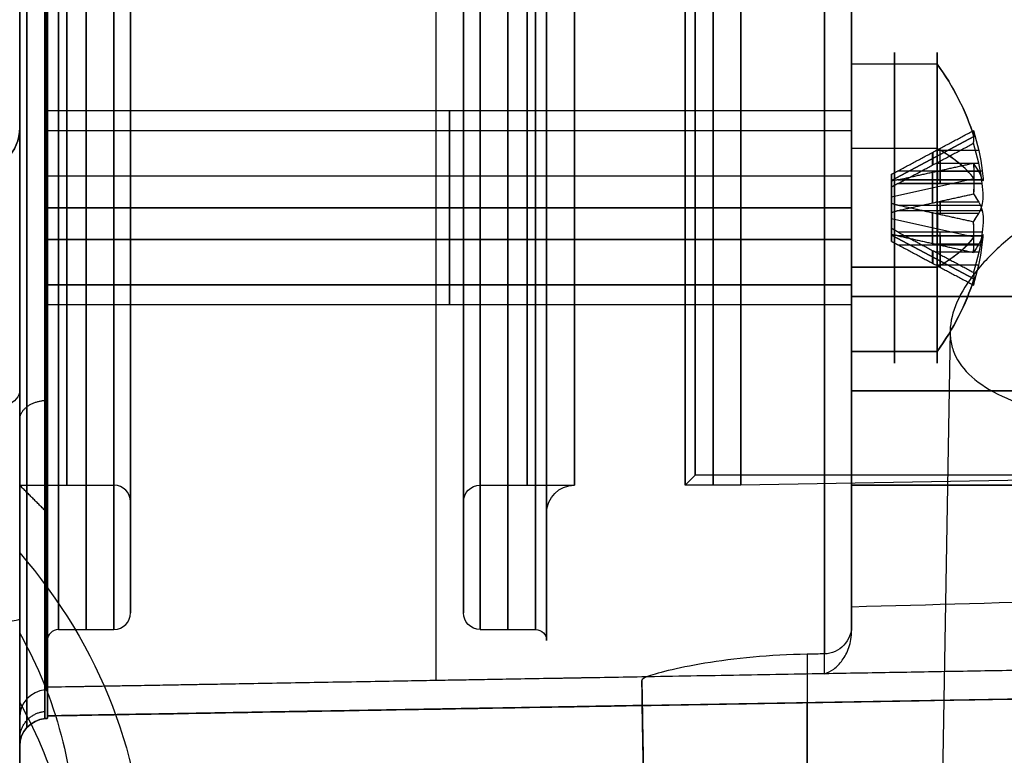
# Model space of a CAD drawing. Header units: millimetres. Extents: x 0 to 284, y -110 to 65.
# Tile 209 of 227: x 246 to 264, y -41 to -28. Entities that reach past the tile are written whole.
import ezdxf

# ---------------------------------------------------------------- set-up
doc = ezdxf.new("R2010")
doc.units = ezdxf.units.MM
doc.layers.add('Layer 01', color=7, linetype='Continuous', true_color=0x000000)

# ---------------------------------------------------------------- blocks, each defined once
blk = doc.blocks.new('Block 01')
at = {"layer": 'Layer 01'}
for p, q in [((261, -28.429, -32.109), (261, -26.423, -32.109)), ((261, -26.444, 31.897), (261, -28.348, 31.897)), ((262.542, -28.412, 32.069), (261, -28.412, 32.069)), ((261, -29.25, 31), (246.5, -29.25, 31)), ((246.5, -29.5, 31), (246.5, -29.25, 31)), ((261, -29.25, -31), (246.5, -29.25, -31)), ((246.5, -29.5, -31), (246.5, -29.25, -31)), ((261, -29.614, 31.573), (261, -29.383, 31.668)), ((261, -29.383, -30.332), (261, -29.614, -30.427)), ((261, -29.614, 31.573), (246.5, -29.614, 31.573)), ((261.72, -30.509, -30.8), (263.204, -29.717, -30.473)), ((263.204, -29.717, 31.527), (261.72, -30.509, 31.2)), ((262.542, -29.931, -33.588), (261, -29.931, -33.588)), ((262.46, -30.23, 31.643), (262.46, -30.001, 31.088)), ((262.463, -29.999, -30.911), (262.463, -30.228, -30.357)), ((263.292, -29.969, -30.899), (262.518, -29.969, -30.899)), ((263.292, -29.969, 31.101), (262.518, -29.969, 31.101)), ((262.598, -30.331, -31.048), (262.598, -29.927, -30.881)), ((262.598, -30.331, 30.952), (262.598, -29.927, 31.119)), ((262.598, -30.156, -30.327), (262.598, -30.56, -30.494)), ((262.598, -30.56, 31.506), (262.598, -30.156, 31.673)), ((261, -30.332, 29.383), (261, -30.427, 29.614)), ((261, -30.332, -32.617), (261, -30.427, -32.386)), ((263.292, -30.199, -30.344), (262.518, -30.199, -30.344)), ((263.292, -30.199, 31.656), (262.518, -30.199, 31.656)), ((263.292, -30.344, -31.801), (262.518, -30.344, -31.801)), ((263.292, -30.344, 30.199), (262.518, -30.344, 30.199)), ((262.598, -30.327, -31.844), (262.598, -30.494, -31.44)), ((262.598, -30.327, 30.156), (262.598, -30.494, 30.56)), ((261, -30.427, -32.386), (246.5, -30.427, -32.386)), ((261.72, -30.8, -31.491), (263.204, -30.473, -32.283)), ((261.72, -30.8, 30.509), (263.204, -30.473, 29.717)), ((261.72, -30.51, -30.798), (261.72, -31.49, -31.202)), ((261.72, -31.49, 30.798), (261.72, -30.51, 31.202)), ((261.841, -30.494, -31.44), (263.355, -30.494, -31.44)), ((262.46, -30.912, -31.999), (262.46, -30.357, -31.77)), ((262.463, -30.911, 29.999), (262.463, -30.357, 30.228)), ((261.841, -30.56, 31.506), (263.355, -30.56, 31.506)), ((261.72, -30.798, -31.49), (261.72, -31.202, -30.51)), ((261.72, -30.798, 30.51), (261.72, -31.202, 31.49)), ((262.598, -30.881, -32.073), (262.598, -31.048, -31.669)), ((262.598, -31.048, 30.331), (262.598, -30.881, 29.927)), ((246.5, -31, 29.25), (246.5, -31, 29.5)), ((246.5, -31, 32.5), (246.5, -31, 32.75)), ((246.5, -31, -32.75), (246.5, -31, -32.5)), ((246.5, -31, -29.5), (246.5, -31, -29.25)), ((261.841, -31.048, -31.669), (263.355, -31.048, -31.669)), ((263.292, -30.899, -32.031), (262.518, -30.899, -32.031)), ((263.292, -30.899, 29.969), (262.518, -30.899, 29.969)), ((262.598, -30.952, -30.331), (262.598, -31.119, -29.927)), ((262.598, -30.952, 31.669), (262.598, -31.119, 32.073)), ((263.204, -31.527, -29.717), (261.72, -31.2, -30.509)), ((263.204, -31.527, 32.283), (261.72, -31.2, 31.491)), ((262.46, -31.643, -30.23), (262.46, -31.088, -30.001)), ((262.463, -31.643, 31.772), (262.463, -31.089, 32.001)), ((263.292, -31.101, -29.969), (262.518, -31.101, -29.969)), ((263.292, -31.101, 32.031), (262.518, -31.101, 32.031)), ((261, -31.573, 32.386), (246.5, -31.573, 32.386)), ((261, -31.573, -29.614), (246.5, -31.573, -29.614)), ((261, -31.573, 32.386), (261, -31.668, 32.617)), ((261, -31.573, -29.614), (261, -31.668, -29.383)), ((263.204, -32.283, -31.527), (261.72, -31.491, -31.2)), ((261.72, -31.491, 30.8), (263.204, -32.283, 30.473)), ((261.841, -31.506, -30.56), (263.355, -31.506, -30.56)), ((261.841, -31.506, 31.44), (263.355, -31.506, 31.44)), ((262.598, -31.844, -31.673), (262.598, -31.44, -31.506)), ((262.598, -31.844, 30.327), (262.598, -31.44, 30.494)), ((262.598, -31.506, -30.56), (262.598, -31.673, -30.156)), ((262.598, -31.673, 31.844), (262.598, -31.506, 31.44)), ((261.841, -31.669, 31.048), (263.355, -31.669, 31.048)), ((262.46, -31.999, 30.912), (262.46, -31.77, 30.357)), ((262.463, -31.772, -31.643), (262.463, -32.001, -31.089)), ((263.292, -31.656, -30.199), (262.518, -31.656, -30.199)), ((263.292, -31.656, 31.801), (262.518, -31.656, 31.801)), ((262.598, -31.669, -30.952), (262.598, -32.073, -31.119)), ((262.598, -32.073, 30.881), (262.598, -31.669, 31.048)), ((261, -31.85, -26.45), (261, -31.85, -28.332)), ((261, -31.85, -33.668), (261, -31.85, -35.673)), ((261, -31.897, 35.639), (261, -31.897, 33.652)), ((261, -31.897, 28.348), (261, -31.897, 26.444)), ((263.292, -31.801, -31.656), (262.518, -31.801, -31.656)), ((263.292, -31.801, 30.344), (262.518, -31.801, 30.344)), ((262.542, -32.069, -28.412), (261, -32.069, -28.412)), ((263.292, -32.031, -31.101), (262.518, -32.031, -31.101)), ((263.292, -32.031, 30.899), (262.518, -32.031, 30.899)), ((261, -32.386, 30.427), (246.5, -32.386, 30.427)), ((261, -32.617, 30.332), (261, -32.386, 30.427)), ((261, -32.386, -31.573), (261, -32.617, -31.668)), ((246.5, -32.75, 31), (246.5, -32.5, 31)), ((246.5, -32.75, -31), (246.5, -32.5, -31)), ((261, -32.75, 31), (246.5, -32.75, 31)), ((261, -32.75, -31), (246.5, -32.75, -31)), ((262.775, -33.22, -13.7), (262.5, -49, -13.7)), ((261, -35.481, -32.109), (261, -33.571, -32.109)), ((262.542, -33.588, 29.931), (261, -33.588, 29.931)), ((261, -33.652, 31.897), (261, -35.639, 31.897)), ((280.509, -34.3, 26.063), (261, -34.3, 26.404)), ((261, -34.3, -26.404), (280.509, -34.3, -26.063)), ((258.18, -35.82), (258, -36)), ((269.326, -35.82), (258.18, -35.82)), ((269.326, -35.82), (259, -36)), ((246, -36), (247.7, -36)), ((254.3, -36), (256, -36)), ((259, -36), (258, -36)), ((248, -38.3), (248, -36.3)), ((254, -38.3), (254, -36.3)), ((246.5, -38.8), (246.5, -36.5)), ((255.5, -36.5), (255.5, -38.8)), ((246.7, -38.6), (247.7, -38.6)), ((254.3, -38.6), (255.3, -38.6)), ((280.742, -39.559), (246.5, -40.157)), ((263.621, -39.858, 12), (263.621, -39.858, -1.823)), ((257.4, -50, -13.7), (257.225, -39.958, -13.7)), ((246.456, -40.205), (246.5, -40.201)), ((246.478, -40.203, -12), (246.478, -40.203, 12)), ((246.5, -40.201), (246.5, -40.157)), ((246, -43.435, -0.047), (246, -40.703, -0.047))]:
    blk.add_line(p, q, dxfattribs=at)
at = {"layer": 'Layer 01', "extrusion": (-1, 0, 0)}
for centre, radius, start, end in [((0, 0, -246.5), 36.5, 180, 0), ((0, 0, -246.5), 36.5, 0, 180), ((0, 0, -247.7), 36, 270, 90), ((0, 0, -254), 36.3, 270, 90), ((0, 0, -254), 38.3, 270, 90), ((0, 0, -254.3), 36, 270, 90), ((0, 0, -255.3), 38.6, 270, 90), ((21.697, 21.697, -246.478), 18.065, 5.2051, 84.7949), ((21.697, 21.697, -246.5), 18.019, 5.2051, 84.7949), ((21.697, -21.697, -246.5), 18.019, 275.2051, 354.7949), ((21.697, -21.697, -246.5), 18.063, 275.2051, 354.7949), ((21.697, 21.697, -246.5), 18.063, 5.2051, 84.7949), ((21.697, -21.697, -253.504), 17.897, 275.2051, 354.7949), ((32.6, 32.6, -261), 6.196, 180, 270), ((31, 31, -261.771), 2.8, 67.5517, 247.5517), ((31, -31, -261.771), 2.8, 157.5517, 337.5517), ((31, -31, -261.771), 2.8, 337.5517, 157.5517), ((31, 31, -253.75), 1.75, 90, 270), ((31, -31, -253.75), 1.75, 90, 270), ((31, 31, -253.75), 1.5, 67.5517, 247.5517), ((31, -31, -253.75), 1.5, 157.5517, 337.5517), ((31, -31, -253.75), 1.5, 337.5517, 157.5517), ((31, 31, -261.771), 2.8, 247.5517, 67.5517), ((31, 31, -246.5), 1.5, 247.5517, 67.5517), ((31, 31, -253.75), 1.5, 247.5517, 67.5517), ((31, 31, -253.75), 1.75, 270, 90), ((31, -31, -253.75), 1.75, 270, 90), ((-84.75, 12, -246.5), 124.907, 0, 5.20512), ((-84.75, -12, -246.5), 124.907, 354.79488, 0), ((-84.75, -12, -246.5), 124.951, 354.79488, 360), ((-84.75, 12, -246.5), 124.951, 360, 5.20512)]:
    blk.add_arc(centre, radius, start, end, dxfattribs=at)
at = {"layer": 'Layer 01', "extrusion": (1, 0, 0)}
for centre, radius, start, end in [((0, 0, 246), 36, 90, 180), ((0, 0, 246.7), 38.6, 90, 270), ((0, 0, 246.85), 36, 90, 270), ((0, 0, 247.2), 38.6, 90, 270), ((0, 0, 247.7), 38.6, 90, 270), ((0, 0, 248), 38.3, 90, 270), ((0, 0, 254), 38.3, 90, 270), ((0, 0, 254.3), 38.6, 90, 270), ((0, 0, 254.3), 36, 90, 270), ((0, 0, 254.8), 38.6, 90, 270), ((0, 0, 255.15), 36, 90, 270), ((0, 0, 255.5), 38.8, 90, 270), ((0, 0, 246), 36, 180, 270), ((0, 0, 258), 36, 90, 270), ((0, 0, 258.18), 35.82, 90, 270), ((-31, 31, 246.5), 1.75, 270, 90), ((-31, -31, 246.5), 1.75, 270, 90), ((-31, 31, 246.5), 1.5, 292.4483, 112.4483), ((-31, -31, 246.5), 1.5, 202.4483, 22.4483), ((-31, -31, 246.5), 1.5, 22.4483, 202.4483), ((-30.216, -31.325, 262.545), 0.3, 112.4483, 202.4483), ((-30.216, 30.675, 262.545), 0.3, 112.4483, 202.4483), ((-30.675, -30.216, 262.545), 0.3, 202.4483, 292.4483), ((-30.675, 31.784, 262.545), 0.3, 202.4483, 292.4483), ((-31, 31, 246.5), 1.75, 90, 270), ((-31, -31, 246.5), 1.75, 90, 270), ((-31.325, -31.784, 262.545), 0.3, 22.4483, 112.4483), ((-31.325, 30.216, 262.545), 0.3, 22.4483, 112.4483), ((-31.784, -30.675, 262.545), 0.3, 292.4483, 22.4483), ((-31.784, 31.325, 262.545), 0.3, 292.4483, 22.4483)]:
    blk.add_arc(centre, radius, start, end, dxfattribs=at)
at = {"layer": 'Layer 01', "extrusion": (-1, 6.89931e-31, 3.66259e-16)}
blk.add_arc((0, 0, -246.5), 38.8, 270, 90, dxfattribs=at)
at = {"layer": 'Layer 01', "extrusion": (1, 7.3255e-31, 3.91484e-16)}
blk.add_arc((0, 0, 248), 36.3, 90, 270, dxfattribs=at)
at = {"layer": 'Layer 01', "extrusion": (-1, 7.89164e-31, 3.71041e-16)}
blk.add_arc((0, 0, -248), 38.3, 270, 90, dxfattribs=at)
at = {"layer": 'Layer 01', "extrusion": (-1, -9.13859e-18, 6.38261e-66)}
blk.add_arc((0, 0, -255.5), 36.5, 270, 90, dxfattribs=at)
at = {"layer": 'Layer 01', "extrusion": (1, 9.13859e-18, -8.29633e-33)}
blk.add_arc((0, 0, 256), 36, 90, 270, dxfattribs=at)
at = {"layer": 'Layer 01', "extrusion": (-1, -9.13859e-18, 0)}
blk.add_arc((0, 0, -258.5), 36, 270, 90, dxfattribs=at)
at = {"layer": 'Layer 01', "extrusion": (1, 9.13859e-18, -5.74435e-66)}
blk.add_arc((0, 0, 259), 36, 90, 270, dxfattribs=at)
at = {"layer": 'Layer 01', "extrusion": (1, 8.7388e-14, 8.3912e-14)}
blk.add_arc((-21.697, -21.697, 246.456), 18.067, 185.2051, 264.7949, dxfattribs=at)
at = {"layer": 'Layer 01', "extrusion": (1, 8.65009e-14, -8.65009e-14)}
blk.add_arc((-21.697, 21.697, 246.456), 18.067, 95.2051, 174.7949, dxfattribs=at)
at = {"layer": 'Layer 01', "extrusion": (-1, 2.99061e-20, -2.99061e-20)}
blk.add_arc((21.697, 21.697, -260.509), 17.775, 5.2051, 84.7949, dxfattribs=at)
at = {"layer": 'Layer 01', "extrusion": (-1, -1.01969e-17, -1.16172e-17)}
blk.add_arc((21.697, -21.697, -260.509), 17.775, 275.2051, 347.3444, dxfattribs=at)
at = {"layer": 'Layer 01', "extrusion": (-1, 2.67117e-18, 2.73926e-18)}
blk.add_arc((21.697, -21.697, -261), 17.275, 281.6168, 346.9412, dxfattribs=at)
at = {"layer": 'Layer 01', "extrusion": (-1, -1.15034e-17, 1.15034e-17)}
blk.add_arc((21.697, 21.697, -261), 17.275, 11.6168, 78.3832, dxfattribs=at)
at = {"layer": 'Layer 01', "extrusion": (1, -1.07054e-32, -1.07054e-32)}
blk.add_arc((-32.6, -32.6, 261), 6.196, 0, 90, dxfattribs=at)
at = {"layer": 'Layer 01', "extrusion": (1, 2.66497e-18, -6.45028e-18)}
for radius, start, end in [(2.8, 202.4483, 22.4483), (2.8, 22.4483, 202.4483), (1.5, 202.4483, 22.4483)]:
    blk.add_arc((-31, -31, 261), radius, start, end, dxfattribs=at)
at = {"layer": 'Layer 01', "extrusion": (1, -1.87629e-14, -7.75201e-15)}
blk.add_arc((-31, -31, 262.542), 2.8, 292.4483, 22.4483, dxfattribs=at)
at = {"layer": 'Layer 01', "extrusion": (1, -6.45028e-18, -2.66497e-18)}
for radius, start, end in [(2.8, 292.4483, 112.4483), (2.8, 112.4483, 292.4483), (1.5, 112.4483, 292.4483)]:
    blk.add_arc((-31, 31, 261), radius, start, end, dxfattribs=at)
at = {"layer": 'Layer 01', "extrusion": (-1, 7.75201e-15, -1.87629e-14)}
blk.add_arc((31, 31, -262.542), 2.8, 157.5517, 247.5517, dxfattribs=at)
at = {"layer": 'Layer 01', "extrusion": (-1, 1.87629e-14, 7.75201e-15)}
for centre in [(31, 31, -262.542), (31, -31, -262.542)]:
    blk.add_arc(centre, 2.8, 67.5517, 157.5517, dxfattribs=at)
at = {"layer": 'Layer 01', "extrusion": (-5.01599e-15, 0.381849, -0.924225)}
blk.add_arc((-258.4, -16.814, -40.488), 5, 145.9442, 163.8979, dxfattribs=at)
at = {"layer": 'Layer 01', "extrusion": (-1.21382e-18, -0.381849, 0.924225)}
for start, end in [(16.1021, 34.0558), (325.9442, 343.8979)]:
    blk.add_arc((258.4, -40.488, -16.814), 5, start, end, dxfattribs=at)
at = {"layer": 'Layer 01', "extrusion": (0, 0.381849, -0.924225)}
for start, end in [(145.9442, 163.8979), (196.1021, 214.0558)]:
    blk.add_arc((-258.4, -16.814, -40.488), 5, start, end, dxfattribs=at)
at = {"layer": 'Layer 01', "extrusion": (-1, -9.13859e-18, 2.78287e-32)}
for centre in [(31, -31, -261), (31, 31, -261)]:
    blk.add_arc(centre, 1.75, 90, 270, dxfattribs=at)
at = {"layer": 'Layer 01', "extrusion": (-1, 6.45028e-18, 2.66497e-18)}
blk.add_arc((31, 31, -261), 1.5, 67.5517, 247.5517, dxfattribs=at)
at = {"layer": 'Layer 01', "extrusion": (-5.5066e-13, 8.14427e-15, -1)}
blk.add_arc((-245.2, -29.557, -58.998), 0.8, 180, 269, dxfattribs=at)
at = {"layer": 'Layer 01', "extrusion": (-2.89551e-12, 2.80649e-15, -1)}
blk.add_arc((-245.2, -29.557, -60.043), 0.8, 180, 269, dxfattribs=at)
at = {"layer": 'Layer 01'}
for centre, radius, start, end in [((245.2, -29.557, 59.52), 0.8, 271, 0), ((247.7, -36.3), 0.3, 0, 90), ((247.7, -38.3), 0.3, 270, 0), ((246.7, -38.8), 0.2, 90, 180), ((246.5, -40.703, -12), 0.5, 95, 180), ((246.5, -40.703), 0.5, 95, 180)]:
    blk.add_arc(centre, radius, start, end, dxfattribs=at)
at = {"layer": 'Layer 01', "extrusion": (-1, -2.66497e-18, 6.45028e-18)}
blk.add_arc((31, -31, -261), 1.5, 337.5517, 157.5517, dxfattribs=at)
at = {"layer": 'Layer 01', "extrusion": (-9.56906e-15, 0.381849, -0.924225)}
blk.add_arc((-258.4, -16.814, -40.188), 4.991, 163.9235, 173.0954, dxfattribs=at)
at = {"layer": 'Layer 01', "extrusion": (-0.5, 0.800402, 0.330691)}
for centre, start, end in [((-202.73, 24.711, -165.465), 164.7844, 171.8718), ((-202.73, 83.223, -144.962), 168.3281, 171.8718), ((-202.73, 83.223, -144.962), 164.7844, 168.3281)]:
    blk.add_arc(centre, 4.854, start, end, dxfattribs=at)
at = {"layer": 'Layer 01', "extrusion": (-9.48206e-14, 0.381849, -0.924225)}
blk.add_arc((-258.4, -40.488, 17.114), 4.991, 163.9235, 173.0954, dxfattribs=at)
at = {"layer": 'Layer 01', "extrusion": (1.5276e-14, 0.924225, 0.381849)}
blk.add_arc((-258.4, -16.814, -40.488), 5, 196.1021, 214.0558, dxfattribs=at)
at = {"layer": 'Layer 01', "extrusion": (-1, -1.87629e-14, -7.75201e-15)}
blk.add_arc((31, -31, -262.542), 2.8, 247.5517, 337.5517, dxfattribs=at)
at = {"layer": 'Layer 01', "extrusion": (1, 7.75201e-15, -1.87629e-14)}
blk.add_arc((-31, 31, 262.542), 2.8, 202.4483, 292.4483, dxfattribs=at)
at = {"layer": 'Layer 01', "extrusion": (-3.25355e-17, 0.924225, 0.381849)}
for start, end in [(196.1021, 214.0558), (145.9442, 163.8979)]:
    blk.add_arc((-258.4, 40.488, -16.814), 5, start, end, dxfattribs=at)
at = {"layer": 'Layer 01', "extrusion": (0, 0.924225, 0.381849)}
for start, end in [(203.2836, 214.0558), (196.1021, 214.0558), (150.9712, 163.8979), (145.9442, 150.9712)]:
    blk.add_arc((-258.4, -16.814, -40.488), 5, start, end, dxfattribs=at)
at = {"layer": 'Layer 01', "extrusion": (1.73983e-14, -0.381849, 0.924225)}
blk.add_arc((258.4, -40.488, -16.514), 4.991, 6.9046, 16.0765, dxfattribs=at)
at = {"layer": 'Layer 01', "extrusion": (-2.52275e-14, -0.381849, 0.924225)}
blk.add_arc((258.4, -16.814, 40.788), 4.991, 6.9046, 16.0765, dxfattribs=at)
at = {"layer": 'Layer 01', "extrusion": (8.61215e-14, 0.924225, 0.381849)}
blk.add_arc((-258.4, -16.814, -40.188), 4.991, 186.9046, 196.0765, dxfattribs=at)
at = {"layer": 'Layer 01', "extrusion": (-0.5, 0.330691, -0.800402)}
for centre, start, end in [((-116.689, -204.778, -115.84), 226.889, 230.4326), ((-116.689, -167.612, -165.465), 226.889, 233.9763), ((-116.689, -204.778, -115.84), 230.4326, 233.9763)]:
    blk.add_arc(centre, 4.854, start, end, dxfattribs=at)
at = {"layer": 'Layer 01', "extrusion": (3.21868e-14, 0.924225, 0.381849)}
blk.add_arc((-258.4, 40.488, -16.514), 4.991, 186.9046, 196.0765, dxfattribs=at)
at = {"layer": 'Layer 01', "extrusion": (1, 5.03181e-18, -2.08957e-18)}
for centre, start, end in [((-30.216, -31.325, 261.72), 125.9316, 188.965), ((-31.784, -30.675, 261.72), 305.9316, 8.965)]:
    blk.add_arc(centre, 0.3, start, end, dxfattribs=at)
at = {"layer": 'Layer 01', "extrusion": (1, 3.18957e-17, -1.32454e-17)}
for centre, start, end in [((-30.216, 30.675, 261.72), 125.9316, 188.965), ((-31.784, 31.325, 261.72), 305.9316, 8.965)]:
    blk.add_arc(centre, 0.3, start, end, dxfattribs=at)
at = {"layer": 'Layer 01', "extrusion": (1, 1.78333e-17, 2.81336e-18)}
for centre, start, end in [((-30.675, -30.216, 261.72), 215.9316, 278.965), ((-31.325, -31.784, 261.72), 35.9316, 98.965)]:
    blk.add_arc(centre, 0.3, start, end, dxfattribs=at)
at = {"layer": 'Layer 01', "extrusion": (1, -2.81336e-18, -4.43831e-19)}
blk.add_arc((-30.675, 31.784, 261.72), 0.3, 215.9316, 278.965, dxfattribs=at)
at = {"layer": 'Layer 01', "extrusion": (-5.30648e-14, -0.924225, -0.381849)}
blk.add_arc((258.4, -16.814, 40.788), 4.991, 343.9235, 353.0954, dxfattribs=at)
at = {"layer": 'Layer 01', "extrusion": (-2.08779e-14, -0.924225, -0.381849)}
blk.add_arc((258.4, 40.488, 17.114), 4.991, 343.9235, 353.0954, dxfattribs=at)
at = {"layer": 'Layer 01', "extrusion": (-1, -9.13859e-18, 1.85524e-32)}
for centre in [(31, 31, -261), (31, -31, -261)]:
    blk.add_arc(centre, 1.75, 270, 90, dxfattribs=at)
at = {"layer": 'Layer 01', "extrusion": (-8.69914e-15, 0.924225, 0.381849)}
blk.add_arc((-258.4, -16.814, -40.188), 4.991, 163.9235, 173.0954, dxfattribs=at)
at = {"layer": 'Layer 01', "extrusion": (4.0886e-14, 0.924225, 0.381849)}
blk.add_arc((-258.4, 40.488, -16.514), 4.991, 163.9235, 173.0954, dxfattribs=at)
at = {"layer": 'Layer 01', "extrusion": (1, -2.08957e-18, -5.03181e-18)}
blk.add_arc((-31.325, 30.216, 261.72), 0.3, 35.9316, 98.965, dxfattribs=at)
at = {"layer": 'Layer 01', "extrusion": (-0.5, -0.330691, 0.800402)}
for centre, start, end in [((168.402, 140.236, -144.962), 50.4326, 53.9763), ((168.402, 177.403, -95.337), 46.889, 53.9763), ((168.402, 140.236, -144.962), 46.889, 50.4326)]:
    blk.add_arc(centre, 4.854, start, end, dxfattribs=at)
at = {"layer": 'Layer 01', "extrusion": (3.4656e-14, 0.924225, 0.381849)}
blk.add_arc((-258.4, -16.814, -40.488), 5, 145.9442, 163.8979, dxfattribs=at)
at = {"layer": 'Layer 01', "extrusion": (5.13249e-14, 0.381849, -0.924225)}
blk.add_arc((-258.4, -16.814, -40.188), 4.991, 186.9046, 196.0765, dxfattribs=at)
at = {"layer": 'Layer 01', "extrusion": (-5.56745e-14, 0.381849, -0.924225)}
blk.add_arc((-258.4, -40.488, 17.114), 4.991, 186.9046, 196.0765, dxfattribs=at)
at = {"layer": 'Layer 01', "extrusion": (-4.34957e-14, -0.924225, -0.381849)}
blk.add_arc((258.4, -16.814, 40.788), 4.991, 6.9046, 16.0765, dxfattribs=at)
at = {"layer": 'Layer 01', "extrusion": (-1.74853e-13, -0.924225, -0.381849)}
blk.add_arc((258.4, 40.488, 17.114), 4.991, 6.9046, 16.0765, dxfattribs=at)
at = {"layer": 'Layer 01', "extrusion": (-6.78533e-14, -0.381849, 0.924225)}
blk.add_arc((258.4, -40.488, -16.514), 4.991, 343.9235, 353.0954, dxfattribs=at)
at = {"layer": 'Layer 01', "extrusion": (-2.69673e-14, -0.381849, 0.924225)}
blk.add_arc((258.4, -16.814, 40.788), 4.991, 343.9235, 353.0954, dxfattribs=at)
at = {"layer": 'Layer 01', "extrusion": (-1, -7.75201e-15, 1.87629e-14)}
blk.add_arc((31, -31, -262.542), 2.8, 337.5517, 67.5517, dxfattribs=at)
at = {"layer": 'Layer 01', "extrusion": (1, 1.87629e-14, 7.75201e-15)}
blk.add_arc((-31, 31, 262.542), 2.8, 112.4483, 202.4483, dxfattribs=at)
at = {"layer": 'Layer 01', "extrusion": (1.0032e-14, 0.381849, -0.924225)}
blk.add_arc((-258.4, -16.814, -40.488), 5, 196.1021, 214.0558, dxfattribs=at)
at = {"layer": 'Layer 01', "extrusion": (-0.5, -0.800402, -0.330691)}
for centre, start, end in [((235.578, -65.834, -95.337), 344.7844, 351.8718), ((235.578, -7.322, -115.84), 344.7844, 348.3281), ((235.578, -7.322, -115.84), 348.3281, 351.8718)]:
    blk.add_arc(centre, 4.854, start, end, dxfattribs=at)
at = {"layer": 'Layer 01', "extrusion": (1.11307e-13, -0.871324, -0.490708)}
blk.add_arc((245.2, 61.174, 4.905), 0.8, 0, 89, dxfattribs=at)
at = {"layer": 'Layer 01', "extrusion": (0, -1.94289e-15, -1)}
for centre, radius, start, end in [((-254.3, -36.3), 0.3, 0, 90), ((-254.3, -38.3), 0.3, 270, 0), ((-255.3, -38.8), 0.2, 90, 180)]:
    blk.add_arc(centre, radius, start, end, dxfattribs=at)
at = {"layer": 'Layer 01', "extrusion": (-8.68644e-32, -6.10623e-16, -1)}
blk.add_arc((-256, -36.5), 0.5, 0, 90, dxfattribs=at)
at = {"layer": 'Layer 01', "extrusion": (1, 3.73295e-18, -7.95573e-18)}
blk.add_arc((-36, 23, 261), 3.404, 90, 140.2733, dxfattribs=at)
at = {"layer": 'Layer 01', "extrusion": (1, 5.35672e-18, 1.47021e-17)}
blk.add_arc((-36, -23, 261), 3.404, 229.9616, 270, dxfattribs=at)
at = {"layer": 'Layer 01', "extrusion": (9.09246e-13, -0.5, -0.866025)}
blk.add_arc((237, 55.5, -10), 11.25, 323.1299, 359.9981, dxfattribs=at)
at = {"layer": 'Layer 01', "extrusion": (-5.7033e-13, -0.997032, 0.076982)}
blk.add_arc((245.2, -65.234, 33.487), 0.8, 271, 360, dxfattribs=at)
at = {"layer": 'Layer 01', "extrusion": (0, -0.5, -0.866025)}
for centre in [(237, 55.5, -11.25), (237, 55.5, -8.75)]:
    blk.add_arc(centre, 10, 334.1581, 0, dxfattribs=at)
at = {"layer": 'Layer 01', "extrusion": (7.52539e-15, -0.090722, 0.995876)}
blk.add_arc((246.5, -42.141, -19.639), 0.5, 95, 180, dxfattribs=at)
at = {"layer": 'Layer 01', "extrusion": (-7.49498e-15, 0.090722, 0.995876)}
blk.add_arc((-246.5, 42.141, 19.639), 0.5, 275, 360, dxfattribs=at)
at = {"layer": 'Layer 01', "extrusion": (1, 2.42968e-12, 1.01525e-14)}
blk.add_arc((84.75, -12, 246.456), 124.955, 180, 185.20512, dxfattribs=at)
at = {"layer": 'Layer 01', "extrusion": (1, 4.4569e-12, -2.00079e-13)}
blk.add_arc((84.75, 12, 246.456), 124.955, 174.79488, 180, dxfattribs=at)
at = {"layer": 'Layer 01', "extrusion": (-2.53402e-14, 5.38861e-15, -1)}
blk.add_arc((-246.5, -40.703, -12), 0.5, 360, 85, dxfattribs=at)
at = {"layer": 'Layer 01'}
for points, knots in [([(246, 26.554, -63.236), (246, 15.73, -63.813), (246, 4.898, -64.037), (246, -16.779, -63.779), (246, -27.602, -63.297), (246, -38.41, -62.463)], [-65.025546, -65.025546, -65.025546, -65.025546, -32.512773, -32.512773, 0, 0, 0, 0]), ([(246, -40.185, 23.381), (246, -40.139, 23.889), (246, -40.039, 24.645), (246, -39.868, 25.518), (246, -39.769, 25.952), (246, -39.716, 26.169), (246, -39.692, 26.261), (246, -39.676, 26.323), (246, -39.669, 26.352), (246, -39.526, 26.901), (246, -39.291, 27.664), (246, -38.961, 28.534), (246, -38.781, 28.964), (246, -38.701, 29.148), (246, -38.648, 29.27), (246, -38.621, 29.328), (246, -38.364, 29.892), (246, -37.99, 30.626), (246, -37.497, 31.451), (246, -37.274, 31.798), (246, -37.123, 32.027), (246, -37.047, 32.14), (246, -36.331, 33.176), (246, -35.616, 34.033), (246, -34.429, 35.22), (246, -33.811, 35.785), (246, -33.047, 36.393), (246, -32.654, 36.685), (246, -32.484, 36.807), (246, -32.37, 36.888), (246, -32.311, 36.928), (246, -31.802, 37.281), (246, -31.104, 37.719), (246, -30.258, 38.174), (246, -29.827, 38.388), (246, -29.641, 38.477), (246, -29.516, 38.535), (246, -29.452, 38.565), (246, -28.906, 38.814), (246, -28.166, 39.113), (246, -27.282, 39.406), (246, -26.835, 39.538), (246, -26.61, 39.6), (246, -26.514, 39.626), (246, -26.449, 39.644), (246, -26.415, 39.652), (246, -25.398, 39.918), (246, -24.397, 40.093), (246, -23.381, 40.185)], [0, 0, 0, 0, 1.612678, 2.419017, 2.822187, 3.023771, 3.124564, 3.124564, 3.225356, 3.225356, 4.838034, 5.644373, 6.047543, 6.249128, 6.249128, 6.450712, 6.450712, 8.06339, 8.869729, 9.272899, 9.272899, 9.676068, 9.676068, 12.901425, 12.901425, 14.514103, 15.320442, 15.723611, 15.925196, 15.925196, 16.126781, 16.126781, 17.739459, 18.545798, 18.948967, 19.150552, 19.150552, 19.352137, 19.352137, 20.964815, 21.771154, 22.174323, 22.375908, 22.476701, 22.476701, 22.577493, 22.577493, 25.802849, 25.802849, 25.802849, 25.802849]), ([(246, -23.381, -40.185), (246, -23.889, -40.139), (246, -24.645, -40.039), (246, -25.518, -39.868), (246, -25.952, -39.769), (246, -26.169, -39.716), (246, -26.261, -39.692), (246, -26.323, -39.676), (246, -26.352, -39.669), (246, -26.901, -39.526), (246, -27.664, -39.291), (246, -28.534, -38.961), (246, -28.964, -38.781), (246, -29.148, -38.701), (246, -29.27, -38.648), (246, -29.328, -38.621), (246, -29.892, -38.364), (246, -30.626, -37.99), (246, -31.451, -37.497), (246, -31.798, -37.274), (246, -32.027, -37.123), (246, -32.14, -37.047), (246, -33.176, -36.331), (246, -34.033, -35.616), (246, -35.22, -34.429), (246, -35.785, -33.811), (246, -36.393, -33.047), (246, -36.685, -32.654), (246, -36.807, -32.484), (246, -36.888, -32.37), (246, -36.928, -32.311), (246, -37.281, -31.802), (246, -37.719, -31.104), (246, -38.174, -30.258), (246, -38.388, -29.827), (246, -38.477, -29.641), (246, -38.535, -29.516), (246, -38.565, -29.452), (246, -38.814, -28.906), (246, -39.113, -28.166), (246, -39.406, -27.282), (246, -39.538, -26.835), (246, -39.6, -26.61), (246, -39.626, -26.514), (246, -39.644, -26.449), (246, -39.652, -26.415), (246, -39.918, -25.398), (246, -40.093, -24.397), (246, -40.185, -23.381)], [0, 0, 0, 0, 1.612678, 2.419017, 2.822187, 3.023771, 3.124564, 3.124564, 3.225356, 3.225356, 4.838034, 5.644373, 6.047543, 6.249128, 6.249128, 6.450712, 6.450712, 8.06339, 8.869729, 9.272899, 9.272899, 9.676068, 9.676068, 12.901425, 12.901425, 14.514103, 15.320442, 15.723611, 15.925196, 15.925196, 16.126781, 16.126781, 17.739459, 18.545798, 18.948967, 19.150552, 19.150552, 19.352137, 19.352137, 20.964815, 21.771154, 22.174323, 22.375908, 22.476701, 22.476701, 22.577493, 22.577493, 25.802849, 25.802849, 25.802849, 25.802849]), ([(246, -29.557, 60.043), (246, -29.557, 60.452), (246, -29.48, 60.848), (246, -29.251, 61.422), (246, -29.16, 61.599), (246, -28.943, 61.938), (246, -28.818, 62.097), (246, -28.536, 62.395), (246, -28.385, 62.526), (246, -28.058, 62.76), (246, -27.884, 62.862), (246, -27.604, 62.991), (246, -27.513, 63.028), (246, -27.322, 63.095), (246, -27.225, 63.124), (246, -26.929, 63.197), (246, -26.728, 63.227), (246, -26.527, 63.238)], [-4.867848, -4.867848, -4.867848, -4.867848, -3.650886, -3.650886, -3.042405, -3.042405, -2.433924, -2.433924, -1.825443, -1.825443, -1.216962, -1.216962, -0.912722, -0.912722, -0.608481, -0.608481, 0, 0, 0, 0]), ([(246, -34.292, 50.896), (246, -33.579, 51.298), (246, -32.926, 51.793), (246, -32.262, 52.455), (246, -32.193, 52.527), (246, -32.053, 52.675), (246, -31.847, 52.901), (246, -31.394, 53.45), (246, -31.051, 53.959), (246, -30.428, 55.026), (246, -30.11, 55.777), (246, -29.864, 56.662), (246, -29.837, 56.765), (246, -29.788, 56.966), (246, -29.721, 57.269), (246, -29.599, 57.977), (246, -29.557, 58.588), (246, -29.557, 58.998)], [-9.845028, -9.845028, -9.845028, -9.845028, -7.383771, -7.383771, -7.076114, -7.076114, -6.768457, -6.153142, -4.922514, -4.922514, -2.461257, -2.461257, -2.1536, -2.1536, -1.845943, -1.230628, 0, 0, 0, 0]), ([(269.1, -29.745, -19.964), (268.669, -29.754, -19.964), (268.243, -29.792, -19.921), (267.611, -29.892, -19.791), (267.403, -29.932, -19.737), (266.999, -30.024, -19.61), (266.803, -30.075, -19.538), (266.421, -30.188, -19.374), (266.234, -30.25, -19.284), (265.872, -30.383, -19.085), (265.696, -30.455, -18.977), (265.193, -30.677, -18.634), (264.887, -30.838, -18.378), (264.47, -31.091, -17.958), (264.337, -31.178, -17.812), (264.086, -31.356, -17.506), (263.967, -31.447, -17.347), (263.637, -31.719, -16.859), (263.45, -31.902, -16.518), (263.14, -32.268, -15.803), (263.017, -32.453, -15.426), (262.843, -32.811, -14.656), (262.792, -32.985, -14.263), (262.772, -33.236, -13.662), (262.775, -33.319, -13.46), (262.8, -33.478, -13.057), (262.823, -33.555, -12.856), (262.919, -33.779, -12.257), (263.023, -33.919, -11.858), (263.311, -34.177, -11.078), (263.493, -34.292, -10.704), (263.934, -34.499, -9.99), (264.195, -34.591, -9.647), (264.777, -34.747, -9.028), (265.098, -34.812, -8.748), (265.628, -34.894, -8.374), (265.812, -34.918, -8.258), (266.188, -34.96, -8.048), (266.38, -34.979, -7.952), (266.774, -35.01, -7.781), (266.976, -35.023, -7.705), (267.389, -35.044, -7.574), (267.602, -35.053, -7.519), (268.238, -35.069, -7.387), (268.667, -35.071, -7.343), (269.1, -35.063, -7.343)], [-20.787887, -20.787887, -20.787887, -20.787887, -19.488644, -19.488644, -18.839023, -18.839023, -18.189401, -18.189401, -17.53978, -17.53978, -16.890158, -16.890158, -15.590915, -15.590915, -14.941294, -14.941294, -14.291672, -14.291672, -12.99243, -12.99243, -11.693187, -11.693187, -10.393944, -10.393944, -9.744322, -9.744322, -9.094701, -9.094701, -7.795458, -7.795458, -6.496215, -6.496215, -5.196972, -5.196972, -3.897729, -3.897729, -3.248107, -3.248107, -2.598486, -2.598486, -1.948864, -1.948864, -1.299243, -1.299243, 0, 0, 0, 0]), ([(263.355, -30.331, 30.952), (263.364, -30.404, 30.922), (263.37, -30.463, 30.862), (263.37, -30.523, 30.717), (263.364, -30.524, 30.633), (263.355, -30.494, 30.56)], [0, 0, 0, 0, 0.2423369, 0.2423369, 0.4846737, 0.4846737, 0.4846737, 0.4846737]), ([(263.355, -30.331, -31.048), (263.364, -30.404, -31.078), (263.37, -30.463, -31.138), (263.37, -30.523, -31.283), (263.364, -30.524, -31.367), (263.355, -30.494, -31.44)], [0, 0, 0, 0, 0.2423369, 0.2423369, 0.4846737, 0.4846737, 0.4846737, 0.4846737]), ([(263.355, -30.952, -30.331), (263.364, -30.922, -30.404), (263.37, -30.862, -30.463), (263.37, -30.717, -30.523), (263.364, -30.633, -30.524), (263.355, -30.56, -30.494)], [0, 0, 0, 0, 0.2423369, 0.2423369, 0.4846737, 0.4846737, 0.4846737, 0.4846737]), ([(263.355, -30.952, 31.669), (263.364, -30.922, 31.596), (263.37, -30.862, 31.537), (263.37, -30.717, 31.477), (263.364, -30.633, 31.476), (263.355, -30.56, 31.506)], [0, 0, 0, 0, 0.2423369, 0.2423369, 0.4846737, 0.4846737, 0.4846737, 0.4846737]), ([(263.355, -31.048, 30.331), (263.364, -31.078, 30.404), (263.37, -31.138, 30.463), (263.37, -31.283, 30.523), (263.364, -31.367, 30.524), (263.355, -31.44, 30.494)], [0, 0, 0, 0, 0.2423369, 0.2423369, 0.4846737, 0.4846737, 0.4846737, 0.4846737]), ([(263.355, -31.048, -31.669), (263.364, -31.078, -31.596), (263.37, -31.138, -31.537), (263.37, -31.283, -31.477), (263.364, -31.367, -31.476), (263.355, -31.44, -31.506)], [0, 0, 0, 0, 0.2423369, 0.2423369, 0.4846737, 0.4846737, 0.4846737, 0.4846737]), ([(263.355, -31.669, -30.952), (263.364, -31.596, -30.922), (263.37, -31.537, -30.862), (263.37, -31.477, -30.717), (263.364, -31.476, -30.633), (263.355, -31.506, -30.56)], [0, 0, 0, 0, 0.2423369, 0.2423369, 0.4846737, 0.4846737, 0.4846737, 0.4846737]), ([(263.355, -31.669, 31.048), (263.364, -31.596, 31.078), (263.37, -31.537, 31.138), (263.37, -31.477, 31.283), (263.364, -31.476, 31.367), (263.355, -31.506, 31.44)], [0, 0, 0, 0, 0.2423369, 0.2423369, 0.4846737, 0.4846737, 0.4846737, 0.4846737]), ([(246, -37.219, 33.035), (246, -37.195, 33.077), (246, -37.175, 33.12), (246, -37.135, 33.236), (246, -37.12, 33.313), (246, -37.111, 33.464), (246, -37.116, 33.541), (246, -37.155, 33.766), (246, -37.21, 33.91), (246, -37.425, 34.311), (246, -37.631, 34.542), (246, -38.077, 34.939), (246, -38.321, 35.109), (246, -38.834, 35.416), (246, -39.104, 35.552), (246, -39.923, 35.924), (246, -40.489, 36.124), (246, -41.332, 36.436), (246, -41.613, 36.543), (246, -42.163, 36.78), (246, -42.432, 36.911), (246, -42.689, 37.06)], [-7.390287, -7.390287, -7.390287, -7.390287, -7.248034, -7.248034, -7.021533, -7.021533, -6.795032, -6.795032, -6.34203, -6.34203, -5.436026, -5.436026, -4.530021, -4.530021, -3.624017, -3.624017, -1.812009, -1.812009, -0.906004, -0.906004, 0, 0, 0, 0]), ([(246, -43.241, 35.642), (246, -42.727, 35.321), (246, -42.262, 34.933), (246, -41.331, 34.156), (246, -40.865, 33.768), (246, -40.113, 33.261), (246, -39.855, 33.105), (246, -39.452, 32.905), (246, -39.315, 32.844), (246, -39.033, 32.737), (246, -38.887, 32.69), (246, -38.594, 32.62), (246, -38.445, 32.596), (246, -38.142, 32.579), (246, -37.989, 32.587), (246, -37.693, 32.652), (246, -37.549, 32.71), (246, -37.342, 32.866), (246, -37.271, 32.946), (246, -37.219, 33.035)], [-14.496069, -14.496069, -14.496069, -14.496069, -12.68406, -12.68406, -10.872051, -10.872051, -9.966047, -9.966047, -9.513045, -9.513045, -9.060043, -9.060043, -8.607041, -8.607041, -8.154039, -8.154039, -7.701036, -7.701036, -7.390287, -7.390287, -7.390287, -7.390287]), ([(246, -38.41, -62.463), (246, -38.811, -62.432), (246, -39.194, -62.328), (246, -39.741, -62.063), (246, -39.909, -61.961), (246, -40.227, -61.726), (246, -40.375, -61.593), (246, -40.65, -61.296), (246, -40.77, -61.14), (246, -40.98, -60.804), (246, -41.069, -60.627), (246, -41.18, -60.345), (246, -41.211, -60.253), (246, -41.265, -60.062), (246, -41.288, -59.965), (246, -41.344, -59.669), (246, -41.363, -59.471), (246, -41.363, -59.273)], [-4.790926, -4.790926, -4.790926, -4.790926, -3.593195, -3.593195, -2.994329, -2.994329, -2.395463, -2.395463, -1.796597, -1.796597, -1.197732, -1.197732, -0.898299, -0.898299, -0.598866, -0.598866, 0, 0, 0, 0]), ([(261, -38.525, -25.6), (261, -38.658, -25.598), (260.949, -38.788, -25.596), (260.769, -38.979, -25.592), (260.641, -39.038, -25.591), (260.509, -39.04, -25.591)], [-0.8081008, -0.8081008, -0.8081008, -0.8081008, -0.4040504, -0.4040504, 0, 0, 0, 0]), ([(260.509, -39.398, 23.31), (260.566, -39.382, 23.475), (260.624, -39.354, 23.643), (260.733, -39.273, 23.968), (260.785, -39.22, 24.127), (260.878, -39.091, 24.441), (260.919, -39.013, 24.597), (260.98, -38.833, 24.895), (261, -38.732, 25.038), (261, -38.618, 25.176)], [-2.122945, -2.122945, -2.122945, -2.122945, -1.592209, -1.592209, -1.061473, -1.061473, -0.530736, -0.530736, 0, 0, 0, 0]), ([(260.2, -39.045, -25.591), (259.864, -39.052, -25.591), (259.538, -39.07, -25.536), (258.905, -39.129, -25.316), (258.617, -39.167, -25.157), (258.094, -39.253, -24.745), (257.873, -39.298, -24.502), (257.512, -39.385, -23.941), (257.382, -39.423, -23.639), (257.303, -39.454, -23.315)], [0, 0, 0, 0, 1.003225, 1.003225, 2.00645, 2.00645, 3.009675, 3.009675, 4.0129, 4.0129, 4.0129, 4.0129])]:
    blk.add_open_spline(points, degree=3, knots=knots, dxfattribs=at)
for points, weights in [([(246.131, -39.849, -23.351), (246.131, -39.015, -32.511), (246.131, -32.511, -39.015), (246.131, -23.351, -39.849)], [0.868638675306, 0.734486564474, 0.734486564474, 0.868638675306]), ([(246.131, -23.351, 39.849), (246.131, -32.511, 39.015), (246.131, -39.015, 32.511), (246.131, -39.849, 23.351)], [0.868638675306, 0.734486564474, 0.734486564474, 0.868638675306]), ([(261.72, -30.392, -31.083), (261.76, -30.373, -31.069), (261.8, -30.353, -31.057), (261.841, -30.331, -31.048)], [1, 0.99539040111, 0.99539040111, 1]), ([(261.72, -30.392, 30.917), (261.76, -30.373, 30.931), (261.8, -30.353, 30.943), (261.841, -30.331, 30.952)], [1, 0.99539040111, 0.99539040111, 1]), ([(261.841, -30.494, -31.44), (261.8, -30.503, -31.418), (261.76, -30.509, -31.395), (261.72, -30.513, -31.372)], [1, 0.99539040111, 0.99539040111, 1]), ([(261.841, -30.494, 30.56), (261.8, -30.503, 30.582), (261.76, -30.509, 30.605), (261.72, -30.513, 30.628)], [1, 0.99539040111, 0.99539040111, 1]), ([(261.841, -30.56, -30.494), (261.8, -30.582, -30.503), (261.76, -30.605, -30.509), (261.72, -30.628, -30.513)], [1, 0.99539040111, 0.99539040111, 1]), ([(261.841, -30.56, 31.506), (261.8, -30.582, 31.497), (261.76, -30.605, 31.491), (261.72, -30.628, 31.487)], [1, 0.99539040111, 0.99539040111, 1]), ([(261.72, -30.917, -30.392), (261.76, -30.931, -30.373), (261.8, -30.943, -30.353), (261.841, -30.952, -30.331)], [1, 0.99539040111, 0.99539040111, 1]), ([(261.72, -30.917, 31.608), (261.76, -30.931, 31.627), (261.8, -30.943, 31.647), (261.841, -30.952, 31.669)], [1, 0.99539040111, 0.99539040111, 1]), ([(261.72, -31.083, -31.608), (261.76, -31.069, -31.627), (261.8, -31.057, -31.647), (261.841, -31.048, -31.669)], [1, 0.99539040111, 0.99539040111, 1]), ([(261.72, -31.083, 30.392), (261.76, -31.069, 30.373), (261.8, -31.057, 30.353), (261.841, -31.048, 30.331)], [1, 0.99539040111, 0.99539040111, 1]), ([(261.841, -31.44, -31.506), (261.8, -31.418, -31.497), (261.76, -31.395, -31.491), (261.72, -31.372, -31.487)], [1, 0.99539040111, 0.99539040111, 1]), ([(261.841, -31.44, 30.494), (261.8, -31.418, 30.503), (261.76, -31.395, 30.509), (261.72, -31.372, 30.513)], [1, 0.99539040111, 0.99539040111, 1]), ([(261.841, -31.506, -30.56), (261.8, -31.497, -30.582), (261.76, -31.491, -30.605), (261.72, -31.487, -30.628)], [1, 0.99539040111, 0.99539040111, 1]), ([(261.841, -31.506, 31.44), (261.8, -31.497, 31.418), (261.76, -31.491, 31.395), (261.72, -31.487, 31.372)], [1, 0.99539040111, 0.99539040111, 1]), ([(261.72, -31.608, -30.917), (261.76, -31.627, -30.931), (261.8, -31.647, -30.943), (261.841, -31.669, -30.952)], [1, 0.99539040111, 0.99539040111, 1]), ([(261.72, -31.608, 31.083), (261.76, -31.627, 31.069), (261.8, -31.647, 31.057), (261.841, -31.669, 31.048)], [1, 0.99539040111, 0.99539040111, 1]), ([(246, -34.824, -34.824), (246, -34.631, -34.631), (246.184, -34.489, -34.489), (246.456, -34.472, -34.472)], [0.884170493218, 0.729309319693, 0.729309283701, 0.884170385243]), ([(246, -34.824, 34.824), (246, -34.631, 34.631), (246.184, -34.489, 34.489), (246.456, -34.472, 34.472)], [0.884170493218, 0.729309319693, 0.729309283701, 0.884170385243]), ([(257.217, -39.519, -22.6), (257.222, -39.819, -19.074), (257.225, -39.97, -15.539), (257.225, -39.97, -12)], [1, 0.999397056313, 0.999397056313, 1]), ([(246.131, -40.365, -12), (246.131, -40.365, -15.79), (246.131, -40.193, -19.576), (246.131, -39.849, -23.351)], [0.86863866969, 0.868041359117, 0.868041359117, 0.86863866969]), ([(246.131, -39.849, 23.351), (246.131, -40.193, 19.576), (246.131, -40.365, 15.79), (246.131, -40.365, 12)], [0.868638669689, 0.868041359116, 0.868041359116, 0.868638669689]), ([(257.225, -39.97, -4.8), (257.225, -39.97, -3.057), (258.457, -39.948, -1.825), (260.2, -39.918, -1.824)], [1, 0.804809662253, 0.804809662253, 1]), ([(246, -40.573, -17.697), (246, -40.301, -17.684), (246.184, -40.1, -17.675), (246.456, -40.076, -17.674)], [0.999536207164, 0.824426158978, 0.824408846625, 0.999484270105]), ([(246, -40.573, 17.697), (246, -40.301, 17.684), (246.184, -40.1, 17.675), (246.456, -40.076, 17.674)], [0.999536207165, 0.824426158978, 0.824408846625, 0.999484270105])]:
    blk.add_rational_spline(points, weights, degree=3, dxfattribs=at)
for points, degree in [([(262.542, -28.412, -29.931), (261.771, -28.412, -29.931), (261, -28.412, -29.931)], 2), ([(246, -29.557, 58.998), (246, -29.557, 59.52), (246, -29.557, 60.043)], 2), ([(261, -29.614, -30.427), (253.75, -29.614, -30.427), (246.5, -29.614, -30.427)], 2), ([(261.841, -30.331, -31.048), (262.518, -29.969, -30.899), (263.196, -29.608, -30.75)], 2), ([(261.841, -30.331, 30.952), (262.518, -29.969, 31.101), (263.196, -29.608, 31.25)], 2), ([(262.542, -29.931, 28.412), (261.771, -29.931, 28.412), (261, -29.931, 28.412)], 2), ([(261.841, -30.56, -30.494), (262.518, -30.199, -30.344), (263.196, -29.837, -30.195)], 2), ([(261.841, -30.56, 31.506), (262.518, -30.199, 31.656), (263.196, -29.837, 31.805)], 2), ([(261.841, -30.494, -31.44), (262.518, -30.344, -31.801), (263.196, -30.195, -32.163)], 2), ([(261.841, -30.494, 30.56), (262.518, -30.344, 30.199), (263.196, -30.195, 29.837)], 2), ([(261.841, -30.331, -31.048), (262.598, -30.331, -31.048), (263.355, -30.331, -31.048)], 2), ([(261.841, -30.331, 30.952), (262.598, -30.331, 30.952), (263.355, -30.331, 30.952)], 2), ([(261, -30.427, 29.614), (253.75, -30.427, 29.614), (246.5, -30.427, 29.614)], 2), ([(261.72, -30.628, -30.513), (261.72, -30.51, -30.798), (261.72, -30.392, -31.083)], 2), ([(261.72, -30.628, 31.487), (261.72, -30.51, 31.202), (261.72, -30.392, 30.917)], 2), ([(261.72, -30.513, -31.372), (261.72, -30.798, -31.49), (261.72, -31.083, -31.608)], 2), ([(261.72, -30.513, 30.628), (261.72, -30.798, 30.51), (261.72, -31.083, 30.392)], 2), ([(263.355, -30.494, -31.44), (262.598, -30.494, -31.44), (261.841, -30.494, -31.44)], 2), ([(263.355, -30.494, 30.56), (262.598, -30.494, 30.56), (261.841, -30.494, 30.56)], 2), ([(263.355, -30.56, -30.494), (262.598, -30.56, -30.494), (261.841, -30.56, -30.494)], 2), ([(263.355, -30.56, 31.506), (262.598, -30.56, 31.506), (261.841, -30.56, 31.506)], 2), ([(261.841, -31.048, -31.669), (262.518, -30.899, -32.031), (263.196, -30.75, -32.392)], 2), ([(261.841, -31.048, 30.331), (262.518, -30.899, 29.969), (263.196, -30.75, 29.608)], 2), ([(246.5, -31, 29.25), (253.75, -31, 29.25), (261, -31, 29.25)], 2), ([(261, -31, 32.75), (253.75, -31, 32.75), (246.5, -31, 32.75)], 2), ([(246.5, -31, -32.75), (253.75, -31, -32.75), (261, -31, -32.75)], 2), ([(261, -31, -29.25), (253.75, -31, -29.25), (246.5, -31, -29.25)], 2), ([(261.72, -31.487, -30.628), (261.72, -31.202, -30.51), (261.72, -30.917, -30.392)], 2), ([(261.72, -31.487, 31.372), (261.72, -31.202, 31.49), (261.72, -30.917, 31.608)], 2), ([(261.841, -30.952, -30.331), (262.518, -31.101, -29.969), (263.196, -31.25, -29.608)], 2), ([(261.841, -30.952, -30.331), (262.598, -30.952, -30.331), (263.355, -30.952, -30.331)], 2), ([(261.841, -30.952, 31.669), (262.518, -31.101, 32.031), (263.196, -31.25, 32.392)], 2), ([(261.841, -30.952, 31.669), (262.598, -30.952, 31.669), (263.355, -30.952, 31.669)], 2), ([(261.841, -31.048, -31.669), (262.598, -31.048, -31.669), (263.355, -31.048, -31.669)], 2), ([(261.841, -31.048, 30.331), (262.598, -31.048, 30.331), (263.355, -31.048, 30.331)], 2), ([(261.72, -31.372, -31.487), (261.72, -31.49, -31.202), (261.72, -31.608, -30.917)], 2), ([(261.72, -31.372, 30.513), (261.72, -31.49, 30.798), (261.72, -31.608, 31.083)], 2), ([(246.5, -31.573, 32.386), (253.75, -31.573, 32.386), (261, -31.573, 32.386)], 2), ([(263.355, -31.44, -31.506), (262.598, -31.44, -31.506), (261.841, -31.44, -31.506)], 2), ([(261.841, -31.44, -31.506), (262.518, -31.801, -31.656), (263.196, -32.163, -31.805)], 2), ([(263.355, -31.44, 30.494), (262.598, -31.44, 30.494), (261.841, -31.44, 30.494)], 2), ([(261.841, -31.44, 30.494), (262.518, -31.801, 30.344), (263.196, -32.163, 30.195)], 2), ([(263.355, -31.506, -30.56), (262.598, -31.506, -30.56), (261.841, -31.506, -30.56)], 2), ([(261.841, -31.506, -30.56), (262.518, -31.656, -30.199), (263.196, -31.805, -29.837)], 2), ([(263.355, -31.506, 31.44), (262.598, -31.506, 31.44), (261.841, -31.506, 31.44)], 2), ([(261.841, -31.506, 31.44), (262.518, -31.656, 31.801), (263.196, -31.805, 32.163)], 2), ([(261.841, -31.669, -30.952), (262.518, -32.031, -31.101), (263.196, -32.392, -31.25)], 2), ([(261.841, -31.669, -30.952), (262.598, -31.669, -30.952), (263.355, -31.669, -30.952)], 2), ([(261.841, -31.669, 31.048), (262.518, -32.031, 30.899), (263.196, -32.392, 30.75)], 2), ([(261.841, -31.669, 31.048), (262.598, -31.669, 31.048), (263.355, -31.669, 31.048)], 2), ([(261, -32.069, 33.588), (261.771, -32.069, 33.588), (262.542, -32.069, 33.588)], 2), ([(246.5, -32.386, -31.573), (253.75, -32.386, -31.573), (261, -32.386, -31.573)], 2), ([(261, -32.6, 26.404), (261, -34.3, 26.404), (261, -36, 26.404)], 2), ([(280.509, -32.6, 26.063), (270.754, -32.6, 26.234), (261, -32.6, 26.404)], 2), ([(261, -32.6, -26.404), (270.754, -32.6, -26.234), (280.509, -32.6, -26.063)], 2), ([(261, -36, -26.404), (261, -34.3, -26.404), (261, -32.6, -26.404)], 2), ([(261, -33.588, -32.069), (261.771, -33.588, -32.069), (262.542, -33.588, -32.069)], 2), ([(246, -43.917, 44.507), (246, -40.865, 46.872), (246, -37.657, 49.001), (246, -34.292, 50.896)], 3), ([(246.5, -36.5), (246.25, -36.25), (246, -36)], 2), ([(261, -36, 26.404), (270.754, -36, 26.234), (280.509, -36, 26.063)], 2), ([(280.509, -36, -26.063), (270.754, -36, -26.234), (261, -36, -26.404)], 2), ([(261, -38.19, -25.606), (266.667, -38.033, -25.609), (272.334, -37.866, -25.612), (278, -37.678, -25.615)], 3), ([(261, -38.525, -25.6), (261, -38.357, -25.603), (261, -38.19, -25.606)], 2), ([(260.509, -39.04, -25.591), (260.406, -39.042, -25.591), (260.303, -39.044, -25.591), (260.2, -39.045, -25.591)], 3), ([(260.2, -39.045, -25.591), (260.2, -44.523, -25.496), (260.2, -50, -25.4)], 2), ([(280.509, -39.051, 23.278), (270.509, -39.225, 23.294), (260.509, -39.398, 23.31)], 2), ([(260.509, -39.398, 23.31), (253.504, -39.52, 23.321), (246.5, -39.642, 23.332)], 2), ([(257.303, -39.454, -23.315), (251.901, -39.548, -23.323), (246.5, -39.642, -23.332)], 2), ([(246.5, -40.157, 12), (263.621, -39.858, 12), (280.742, -39.559, 12)], 2), ([(257.303, -39.454, -23.315), (257.245, -39.477, -23.08), (257.217, -39.498, -22.842), (257.217, -39.519, -22.6)], 3), ([(257.4, -50, -22.6), (257.309, -44.759, -22.6), (257.217, -39.519, -22.6)], 2), ([(246.456, -39.689, -23.336), (246.478, -39.687, -23.336), (246.5, -39.686, -23.336)], 2), ([(246.456, -39.689, 23.336), (246.478, -39.687, 23.336), (246.5, -39.686, 23.336)], 2), ([(260.2, -39.918, -1.824), (269.1, -39.763, -1.821), (278, -39.607, -1.819)], 2), ([(260.2, -50, -2), (260.2, -44.959, -1.912), (260.2, -39.918, -1.824)], 2), ([(257.225, -39.97, -12), (251.862, -40.063, -12), (246.5, -40.157, -12)], 2), ([(257.225, -39.97, -12), (257.225, -39.97, -8.4), (257.225, -39.97, -4.8)], 2), ([(257.225, -39.97, -4.8), (257.312, -44.985, -4.8), (257.4, -50, -4.8)], 2), ([(246, -40.703, 12), (246, -40.703, 15.802), (246, -40.53, 19.595), (246, -40.185, 23.381)], 3), ([(246, -40.185, -23.381), (246, -40.53, -19.595), (246, -40.703, -15.802), (246, -40.703, -12)], 3), ([(246.456, -40.205, -12), (246.478, -40.203, -12), (246.5, -40.201, -12)], 2), ([(246.5, -40.201, 12), (246.478, -40.203, 12), (246.456, -40.205, 12)], 2), ([(246.456, -40.205, 12), (246.456, -40.205), (246.456, -40.205, -12)], 2), ([(246.5, -40.157, -12), (246.5, -40.157), (246.5, -40.157, 12)], 2), ([(246.5, -40.201, -12), (246.5, -40.201), (246.5, -40.201, 12)], 2), ([(246, -40.703, -12), (246, -40.703), (246, -40.703, 12)], 2)]:
    blk.add_open_spline(points, degree=degree, dxfattribs=at)

msp = doc.modelspace()

# ---------------------------------------------------------------- block references
at = {"layer": 'Layer 01'}
msp.add_blockref('Block 01', (0, 0), dxfattribs=at)

doc.saveas('drawing.dxf')
